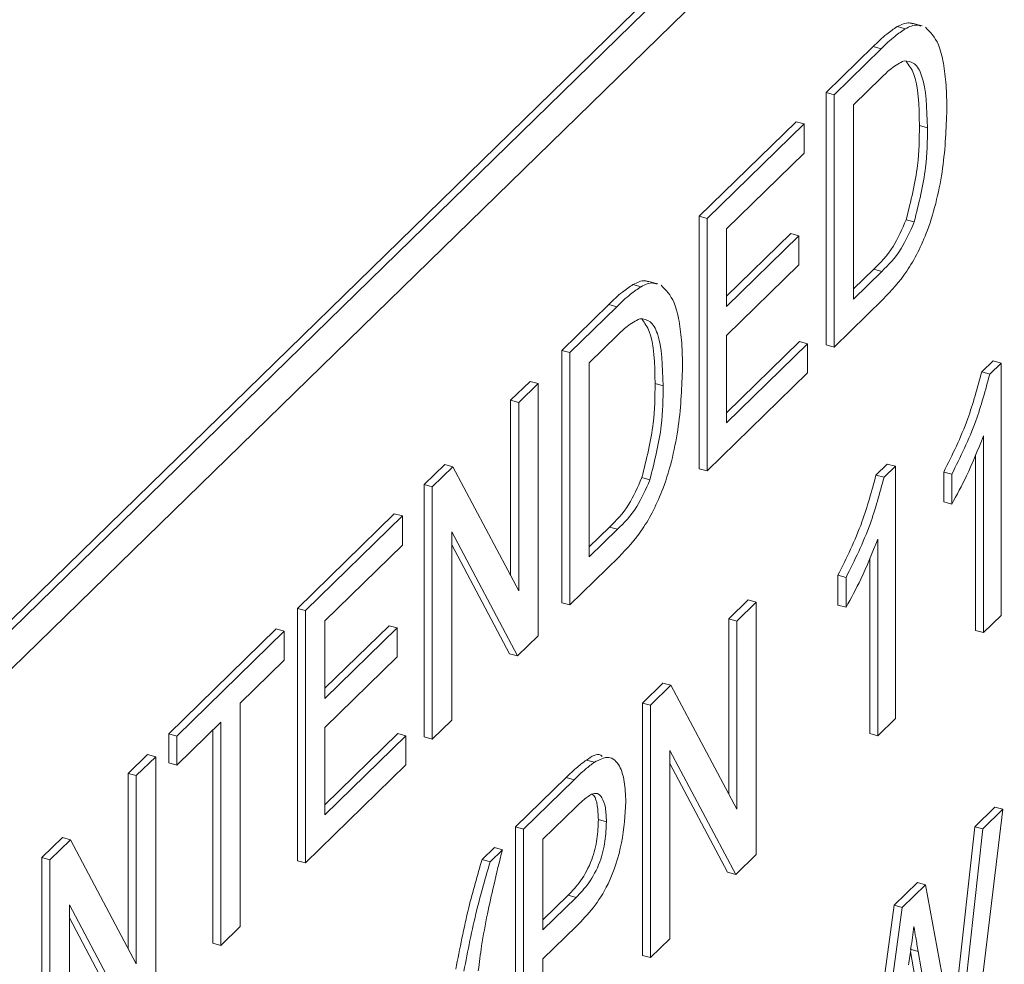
# Paper-space layout 'Sheet1' of a CAD drawing. Header units: millimetres. Extents: x 0 to 864, y 0 to 559.
# Tile 57 of 79: x 647.76 to 651.88, y 467.72 to 471.67. Entities that reach past the tile are written whole.
import ezdxf

# ---------------------------------------------------------------- set-up
doc = ezdxf.new("R2010")
doc.units = ezdxf.units.MM

psp = doc.layouts.new('Sheet1')

# ---------------------------------------------------------------- linework, layer by layer
at = {"color": 7, "linetype": 'Continuous', "lineweight": 15}
for p, q in [((658.9892, 480.1575), (640.3191, 461.9349)), ((659.0229, 480.1484), (640.3528, 461.9257)), ((640.3528, 461.7624), (659.0229, 479.9851)), ((651.5353, 471.6491), (651.4932, 471.6605)), ((651.4655, 471.6368), (651.4318, 471.6459)), ((651.1336, 471.3701), (651.3302, 471.562)), ((651.1673, 471.361), (651.3639, 471.5529)), ((651.3639, 471.5529), (651.3302, 471.562)), ((651.3649, 471.432), (651.2484, 471.3183)), ((651.1336, 470.3141), (651.1336, 471.3701)), ((651.1673, 471.361), (651.1336, 471.3701)), ((651.1673, 470.305), (651.1673, 471.361)), ((651.2484, 471.3183), (651.2484, 470.506)), ((650.6029, 470.8521), (651.0083, 471.2478)), ((650.6366, 470.843), (651.042, 471.2387)), ((651.042, 471.2387), (651.0083, 471.2478)), ((651.042, 471.2387), (651.042, 471.1168)), ((651.558, 471.2223), (651.5243, 471.2315)), ((651.042, 471.1168), (650.7177, 470.8003)), ((650.6029, 469.7961), (650.6029, 470.8521)), ((650.6366, 470.843), (650.6029, 470.8521)), ((650.6366, 469.787), (650.6366, 470.843)), ((651.5027, 470.8288), (651.469, 470.838)), ((650.7177, 470.8003), (650.7177, 470.4753)), ((650.7177, 470.5174), (650.9862, 470.7795)), ((650.7177, 470.4753), (651.0199, 470.7703)), ((651.0199, 470.7703), (650.9862, 470.7795)), ((651.0199, 470.7703), (651.0199, 470.6485)), ((651.0199, 470.6485), (650.7177, 470.3535)), ((651.2484, 470.548), (651.3332, 470.6308)), ((651.2484, 470.506), (651.3669, 470.6216)), ((651.3669, 470.6216), (651.3332, 470.6308)), ((650.4297, 470.5699), (650.3875, 470.5814)), ((650.3598, 470.5576), (650.3261, 470.5668)), ((651.3732, 470.506), (651.1673, 470.305)), ((650.028, 470.291), (650.2246, 470.4829)), ((650.0616, 470.2818), (650.2582, 470.4737)), ((650.2582, 470.4737), (650.2246, 470.4829)), ((650.2593, 470.3529), (650.1427, 470.2391)), ((650.7177, 470.3535), (650.7177, 469.988)), ((650.028, 469.235), (650.028, 470.291)), ((650.0616, 470.2818), (650.028, 470.291)), ((650.7177, 470.03), (651.023, 470.3281)), ((650.7177, 469.988), (651.0567, 470.3189)), ((651.0567, 470.3189), (651.023, 470.3281)), ((651.0567, 470.3189), (651.0567, 470.1971)), ((651.1673, 470.305), (651.1336, 470.3141)), ((650.0616, 469.2258), (650.0616, 470.2818)), ((650.1427, 470.2391), (650.1427, 469.4268)), ((651.7848, 470.2008), (651.8323, 470.2471)), ((651.8185, 470.1916), (651.866, 470.238)), ((651.866, 470.238), (651.8323, 470.2471)), ((651.866, 470.238), (651.866, 469.182)), ((651.0567, 470.1971), (650.6366, 469.787)), ((651.8185, 470.1916), (651.7848, 470.2008)), ((649.8142, 470.0823), (649.8953, 470.1615)), ((649.8479, 470.0732), (649.929, 470.1523)), ((649.929, 470.1523), (649.8953, 470.1615)), ((649.929, 470.1523), (649.929, 469.0963)), ((650.4523, 470.1432), (650.4186, 470.1523)), ((649.8142, 469.3487), (649.8142, 470.0823)), ((649.8479, 470.0732), (649.8142, 470.0823)), ((649.8479, 469.2852), (649.8479, 470.0732)), ((651.7923, 469.11), (651.7923, 469.9329)), ((651.7586, 469.1192), (651.7586, 469.8534)), ((649.453, 469.7298), (649.5387, 469.8134)), ((649.4867, 469.7207), (649.5724, 469.8043)), ((649.5724, 469.8043), (649.5387, 469.8134)), ((649.5724, 469.8043), (649.8479, 469.2852)), ((650.6366, 469.787), (650.6029, 469.7961)), ((651.3426, 469.7691), (651.39, 469.8155)), ((651.3763, 469.76), (651.4237, 469.8063)), ((651.4237, 469.8063), (651.39, 469.8155)), ((651.4237, 469.8063), (651.4237, 468.7503)), ((650.397, 469.7497), (650.3633, 469.7588)), ((651.3763, 469.76), (651.3426, 469.7691)), ((651.6259, 469.6569), (651.6259, 469.7817)), ((651.6596, 469.7725), (651.6259, 469.7817)), ((651.6596, 469.6477), (651.6596, 469.7725)), ((649.453, 468.6738), (649.453, 469.7298)), ((649.4867, 469.7207), (649.453, 469.7298)), ((649.4867, 468.6647), (649.4867, 469.7207)), ((651.6596, 469.6477), (651.6259, 469.6569)), ((648.9223, 469.2118), (649.3277, 469.6075)), ((648.956, 469.2027), (649.3614, 469.5983)), ((649.3614, 469.5983), (649.3277, 469.6075)), ((649.3614, 469.5983), (649.3614, 469.4765)), ((650.1427, 469.4689), (650.2275, 469.5516)), ((650.2612, 469.5425), (650.2275, 469.5516)), ((649.8433, 469.0127), (649.5678, 469.5318)), ((649.5678, 469.5318), (649.5678, 468.7438)), ((650.1427, 469.4268), (650.2612, 469.5425)), ((649.3614, 469.4765), (649.0371, 469.1599)), ((649.8096, 469.0219), (649.5678, 469.4774)), ((651.35, 468.6784), (651.35, 469.5012)), ((650.2676, 469.4268), (650.0616, 469.2258)), ((651.3163, 468.6875), (651.3163, 469.4217)), ((651.1836, 469.2252), (651.1836, 469.35)), ((651.2173, 469.3409), (651.1836, 469.35)), ((651.2173, 469.2161), (651.2173, 469.3409)), ((650.0616, 469.2258), (650.028, 469.235)), ((650.7266, 469.168), (650.8077, 469.2471)), ((650.7603, 469.1588), (650.8414, 469.2379)), ((650.8414, 469.2379), (650.8077, 469.2471)), ((650.8414, 469.2379), (650.8414, 468.182)), ((651.2173, 469.2161), (651.1836, 469.2252)), ((648.9223, 468.1558), (648.9223, 469.2118)), ((648.956, 469.2027), (648.9223, 469.2118)), ((648.956, 468.1467), (648.956, 469.2027)), ((651.866, 469.182), (651.7923, 469.11)), ((649.0371, 469.1599), (649.0371, 468.835)), ((649.0371, 468.8771), (649.3056, 469.1392)), ((649.3393, 469.13), (649.3056, 469.1392)), ((650.7266, 468.4343), (650.7266, 469.168)), ((650.7603, 469.1588), (650.7266, 469.168)), ((650.7603, 468.3708), (650.7603, 469.1588)), ((648.3842, 468.6866), (648.8338, 469.1255)), ((648.4179, 468.6775), (648.8675, 469.1163)), ((648.8675, 469.1163), (648.8338, 469.1255)), ((648.8675, 469.1163), (648.8675, 468.9945)), ((649.0371, 468.835), (649.3393, 469.13)), ((649.3393, 469.13), (649.3393, 469.0082)), ((649.929, 469.0963), (649.8433, 469.0127)), ((651.7923, 469.11), (651.7586, 469.1192)), ((649.8433, 469.0127), (649.8096, 469.0219)), ((648.8675, 468.9945), (648.6833, 468.8146)), ((649.3393, 469.0082), (649.0371, 468.7132)), ((650.3654, 468.8154), (650.4511, 468.8991)), ((650.3991, 468.8063), (650.4848, 468.8899)), ((650.4848, 468.8899), (650.4511, 468.8991)), ((650.4848, 468.8899), (650.7603, 468.3708)), ((648.6833, 468.8146), (648.6833, 467.8805)), ((650.3654, 467.7595), (650.3654, 468.8154)), ((650.3991, 468.8063), (650.3654, 468.8154)), ((650.3991, 467.7503), (650.3991, 468.8063)), ((648.6022, 468.7355), (648.4179, 468.5556)), ((648.6022, 467.8013), (648.6022, 468.7355)), ((649.5678, 468.7438), (649.4867, 468.6647)), ((651.4237, 468.7503), (651.35, 468.6784)), ((648.3842, 468.5648), (648.3842, 468.6866)), ((648.4179, 468.6775), (648.3842, 468.6866)), ((648.5685, 467.8105), (648.5685, 468.7026)), ((649.0371, 468.7132), (649.0371, 468.3477)), ((649.0371, 468.3897), (649.3424, 468.6878)), ((649.3761, 468.6786), (649.3424, 468.6878)), ((651.35, 468.6784), (651.3163, 468.6875)), ((648.4179, 468.5556), (648.4179, 468.6775)), ((649.0371, 468.3477), (649.3761, 468.6786)), ((649.3761, 468.6786), (649.3761, 468.5568)), ((649.4867, 468.6647), (649.453, 468.6738)), ((648.2147, 468.5212), (648.2958, 468.6003)), ((648.3295, 468.5911), (648.2958, 468.6003)), ((650.7557, 468.0983), (650.4802, 468.6174)), ((650.4802, 468.6174), (650.4802, 467.8294)), ((648.2484, 468.512), (648.3295, 468.5911)), ((648.3295, 468.5911), (648.3295, 467.5352)), ((648.4179, 468.5556), (648.3842, 468.5648)), ((650.1649, 468.5677), (650.1312, 468.5768)), ((650.722, 468.1075), (650.4802, 468.5631)), ((648.2147, 467.7875), (648.2147, 468.5212)), ((648.2484, 468.512), (648.2147, 468.5212)), ((649.3761, 468.5568), (648.956, 468.1467)), ((648.2484, 467.724), (648.2484, 468.512)), ((649.8347, 468.2974), (650.0459, 468.5036)), ((649.8684, 468.2883), (650.0796, 468.4944)), ((650.0796, 468.4944), (650.0459, 468.5036)), ((650.0868, 468.3796), (649.9495, 468.2456)), ((651.8733, 468.3708), (651.7285, 467.1734)), ((651.7559, 468.2982), (651.8396, 468.38)), ((651.7896, 468.2891), (651.8733, 468.3708)), ((651.8733, 468.3708), (651.8396, 468.38)), ((650.2149, 468.3186), (650.1812, 468.3278)), ((649.8347, 467.2415), (649.8347, 468.2974)), ((649.8684, 468.2883), (649.8347, 468.2974)), ((649.8684, 467.2323), (649.8684, 468.2883)), ((651.671, 467.5249), (651.7559, 468.2982)), ((651.7047, 467.5158), (651.7896, 468.2891)), ((651.7896, 468.2891), (651.7559, 468.2982)), ((647.8535, 468.1686), (647.9392, 468.2523)), ((647.8872, 468.1595), (647.9729, 468.2431)), ((647.9729, 468.2431), (647.9392, 468.2523)), ((647.9729, 468.2431), (648.2484, 467.724)), ((649.9495, 468.2456), (649.9495, 467.8665)), ((649.6947, 468.1607), (649.7463, 468.2111)), ((649.7284, 468.1516), (649.78, 468.202)), ((649.78, 468.202), (649.7463, 468.2111)), ((647.8535, 467.1126), (647.8535, 468.1686)), ((647.8872, 468.1595), (647.8535, 468.1686)), ((647.8872, 467.1035), (647.8872, 468.1595)), ((648.956, 468.1467), (648.9223, 468.1558)), ((649.7284, 468.1516), (649.6947, 468.1607)), ((650.8414, 468.182), (650.7557, 468.0983)), ((650.7557, 468.0983), (650.722, 468.1075)), ((651.4189, 467.9693), (651.5165, 468.0645)), ((651.5502, 468.0554), (651.5165, 468.0645)), ((651.4526, 467.9602), (651.5502, 468.0554)), ((651.5502, 468.0554), (651.6323, 467.6065)), ((649.9495, 467.9086), (650.0545, 468.011)), ((649.9495, 467.8665), (650.0882, 468.0019)), ((650.0882, 468.0019), (650.0545, 468.011)), ((648.2438, 467.4515), (647.9683, 467.9706)), ((647.9683, 467.9706), (647.9683, 467.1826)), ((651.3054, 467.1378), (651.4189, 467.9693)), ((651.3391, 467.1286), (651.4526, 467.9602)), ((651.4526, 467.9602), (651.4189, 467.9693)), ((648.2101, 467.4607), (647.9683, 467.9163)), ((648.6833, 467.8805), (648.6022, 467.8013)), ((650.0904, 467.8821), (649.9495, 467.7447)), ((650.4802, 467.8294), (650.3991, 467.7503)), ((648.6022, 467.8013), (648.5685, 467.8105)), ((651.5192, 467.7762), (651.4855, 467.7853)), ((651.6056, 467.0956), (651.487, 467.7766)), ((651.6393, 467.0864), (651.5192, 467.7762)), ((649.9495, 467.7447), (649.9495, 467.3114)), ((650.3991, 467.7503), (650.3654, 467.7595))]:
    psp.add_line(p, q, dxfattribs=at)
for points, knots in [([(642.0256, 451.5942), (642.239, 451.713), (643.0887, 452.186), (644.5543, 453.7264), (645.9078, 455.9719), (646.5441, 457.6615), (646.9743, 458.4913), (647.2605, 458.8883), (647.6288, 459.2354), (648.143, 459.5635), (649.2646, 460.0328), (650.9531, 460.6843), (652.6334, 461.7166), (653.9173, 462.7901), (654.9843, 464.0662), (655.7349, 465.3051), (656.2556, 466.3779), (656.6782, 467.3806), (657.0357, 468.1865), (657.3967, 468.7795), (657.8419, 469.2183), (658.5531, 469.6435), (660.0371, 470.1927), (662.0733, 471.1288), (663.7038, 472.3719), (665.1659, 473.8902), (666.423, 476.0871), (667.0502, 477.7694), (667.4788, 478.5318), (667.7142, 478.8441), (668.0692, 479.1917), (668.5457, 479.4973), (669.7051, 479.9912), (671.4287, 480.6472), (673.175, 481.7347), (674.7037, 483.0655), (676.1514, 485.0248), (676.9439, 486.9144), (677.4188, 488.0049), (677.7318, 488.5636), (678.0178, 488.9183), (678.3346, 489.1868), (678.7005, 489.4248), (679.3397, 489.7338), (680.7086, 490.252), (682.3035, 490.9815), (683.66, 491.949), (684.5564, 492.7064), (685.0633, 493.3612), (685.3272, 493.702)], [0, 0, 0, 0, 0.009746, 0.038793, 0.074621, 0.111573, 0.124883, 0.140294, 0.150119, 0.166909, 0.188676, 0.22606, 0.244549, 0.264849, 0.287816, 0.306028, 0.321437, 0.338455, 0.358185, 0.373869, 0.392986, 0.408181, 0.441295, 0.479371, 0.497546, 0.518012, 0.556514, 0.594232, 0.607837, 0.619386, 0.627331, 0.646863, 0.667064, 0.7047, 0.727002, 0.746028, 0.779087, 0.81725, 0.833444, 0.848166, 0.863018, 0.872806, 0.880797, 0.898872, 0.920185, 0.957278, 0.968689, 0.983703, 1, 1, 1, 1]), ([(651.4318, 471.6459), (651.449, 471.6544), (651.4724, 471.6659), (651.4917, 471.6589), (651.4968, 471.6571)], [0, 0, 0, 0, 0.736343, 1, 1, 1, 1]), ([(651.4655, 471.6368), (651.4827, 471.6452), (651.5061, 471.6567), (651.5254, 471.6498), (651.5305, 471.6479)], [0, 0, 0, 0, 0.736343, 1, 1, 1, 1]), ([(651.3302, 471.562), (651.3493, 471.5805), (651.3834, 471.6135), (651.417, 471.636), (651.4318, 471.6459)], [0, 0, 0, 0, 0.560174, 1, 1, 1, 1]), ([(651.3639, 471.5529), (651.383, 471.5714), (651.4171, 471.6044), (651.4507, 471.6269), (651.4655, 471.6368)], [0, 0, 0, 0, 0.560174, 1, 1, 1, 1]), ([(651.5491, 471.6429), (651.5693, 471.6228), (651.6027, 471.5897), (651.6257, 471.4941), (651.6374, 471.4026), (651.6385, 471.3336), (651.6391, 471.2991)], [0, 0, 0, 0, 0.338851, 0.559119, 0.779526, 1, 1, 1, 1]), ([(651.46, 471.503), (651.4425, 471.4938), (651.4112, 471.4773), (651.3791, 471.4459), (651.3649, 471.432)], [0, 0, 0, 0, 0.559255, 1, 1, 1, 1]), ([(651.558, 471.2223), (651.5554, 471.3036), (651.5518, 471.4169), (651.5059, 471.4981), (651.4752, 471.5014), (651.46, 471.503)], [0, 0, 0, 0, 0.55915, 0.78004, 1, 1, 1, 1]), ([(651.5243, 471.2315), (651.5225, 471.3152), (651.52, 471.432), (651.4807, 471.4844), (651.4695, 471.4992)], [0, 0, 0, 0, 0.716822, 1, 1, 1, 1]), ([(651.6391, 471.2991), (651.6362, 471.2192), (651.6304, 471.0598), (651.5718, 470.804), (651.4725, 470.6104), (651.4064, 470.5409), (651.3732, 470.506)], [0, 0, 0, 0, 0.28084, 0.559952, 0.779068, 1, 1, 1, 1]), ([(651.469, 470.838), (651.4882, 470.9153), (651.5227, 471.054), (651.5238, 471.177), (651.5243, 471.2315)], [0, 0, 0, 0, 0.557452, 1, 1, 1, 1]), ([(651.5027, 470.8288), (651.5219, 470.9062), (651.5564, 471.0448), (651.5575, 471.1679), (651.558, 471.2223)], [0, 0, 0, 0, 0.557452, 1, 1, 1, 1]), ([(651.3332, 470.6308), (651.3611, 470.6581), (651.4108, 470.7067), (651.4513, 470.798), (651.469, 470.838)], [0, 0, 0, 0, 0.561861, 1, 1, 1, 1]), ([(651.3669, 470.6216), (651.3948, 470.6489), (651.4445, 470.6975), (651.485, 470.7888), (651.5027, 470.8288)], [0, 0, 0, 0, 0.561861, 1, 1, 1, 1]), ([(650.3261, 470.5668), (650.3433, 470.5752), (650.3667, 470.5867), (650.386, 470.5798), (650.3911, 470.5779)], [0, 0, 0, 0, 0.736343, 1, 1, 1, 1]), ([(650.2246, 470.4829), (650.2436, 470.5014), (650.2777, 470.5344), (650.3114, 470.5569), (650.3261, 470.5668)], [0, 0, 0, 0, 0.560174, 1, 1, 1, 1]), ([(650.2582, 470.4737), (650.2773, 470.4922), (650.3114, 470.5252), (650.345, 470.5477), (650.3598, 470.5576)], [0, 0, 0, 0, 0.560174, 1, 1, 1, 1]), ([(650.3598, 470.5576), (650.377, 470.5661), (650.4004, 470.5776), (650.4197, 470.5706), (650.4248, 470.5688)], [0, 0, 0, 0, 0.736343, 1, 1, 1, 1]), ([(650.4434, 470.5637), (650.4637, 470.5436), (650.4971, 470.5105), (650.5201, 470.4149), (650.5317, 470.3234), (650.5328, 470.2545), (650.5334, 470.22)], [0, 0, 0, 0, 0.338851, 0.559119, 0.779526, 1, 1, 1, 1]), ([(650.3543, 470.4238), (650.3368, 470.4146), (650.3056, 470.3981), (650.2734, 470.3667), (650.2593, 470.3529)], [0, 0, 0, 0, 0.5592546, 1, 1, 1, 1]), ([(650.4523, 470.1432), (650.4497, 470.2244), (650.4461, 470.3377), (650.4002, 470.419), (650.3696, 470.4222), (650.3543, 470.4238)], [0, 0, 0, 0, 0.55915, 0.78004, 1, 1, 1, 1]), ([(650.4186, 470.1523), (650.4168, 470.236), (650.4143, 470.3528), (650.375, 470.4052), (650.3639, 470.42)], [0, 0, 0, 0, 0.716822, 1, 1, 1, 1]), ([(650.5334, 470.22), (650.5305, 470.14), (650.5247, 469.9806), (650.4662, 469.7249), (650.3669, 469.5313), (650.3008, 469.4617), (650.2676, 469.4268)], [0, 0, 0, 0, 0.28084, 0.559952, 0.779068, 1, 1, 1, 1]), ([(651.6259, 469.7817), (651.6618, 469.8539), (651.7258, 469.9828), (651.7668, 470.1342), (651.7848, 470.2008)], [0, 0, 0, 0, 0.560427, 1, 1, 1, 1]), ([(651.6596, 469.7725), (651.6955, 469.8448), (651.7595, 469.9737), (651.8005, 470.1251), (651.8185, 470.1916)], [0, 0, 0, 0, 0.560427, 1, 1, 1, 1]), ([(650.3633, 469.7588), (650.3826, 469.8362), (650.4171, 469.9748), (650.4181, 470.0979), (650.4186, 470.1523)], [0, 0, 0, 0, 0.557452, 1, 1, 1, 1]), ([(650.397, 469.7497), (650.4163, 469.827), (650.4508, 469.9657), (650.4518, 470.0887), (650.4523, 470.1432)], [0, 0, 0, 0, 0.557452, 1, 1, 1, 1]), ([(651.7923, 469.9329), (651.7695, 469.8758), (651.7288, 469.7738), (651.6807, 469.6863), (651.6596, 469.6477)], [0, 0, 0, 0, 0.5596859, 1, 1, 1, 1]), ([(650.2275, 469.5516), (650.2555, 469.5789), (650.3052, 469.6275), (650.3456, 469.7188), (650.3633, 469.7588)], [0, 0, 0, 0, 0.561861, 1, 1, 1, 1]), ([(651.1836, 469.35), (651.2195, 469.4223), (651.2835, 469.5512), (651.3245, 469.7026), (651.3426, 469.7691)], [0, 0, 0, 0, 0.560427, 1, 1, 1, 1]), ([(651.2173, 469.3409), (651.2532, 469.4131), (651.3172, 469.542), (651.3582, 469.6934), (651.3763, 469.76)], [0, 0, 0, 0, 0.560427, 1, 1, 1, 1]), ([(650.2612, 469.5425), (650.2892, 469.5698), (650.3388, 469.6184), (650.3793, 469.7097), (650.397, 469.7497)], [0, 0, 0, 0, 0.561861, 1, 1, 1, 1]), ([(651.35, 469.5012), (651.3272, 469.4442), (651.2865, 469.3422), (651.2385, 469.2546), (651.2173, 469.2161)], [0, 0, 0, 0, 0.559686, 1, 1, 1, 1]), ([(650.1312, 468.5768), (650.1533, 468.5922), (650.1782, 468.6095), (650.1949, 468.5941), (650.1969, 468.5923)], [0, 0, 0, 0, 0.8840215, 1, 1, 1, 1]), ([(650.0459, 468.5036), (650.0619, 468.5191), (650.0904, 468.5467), (650.1187, 468.5676), (650.1312, 468.5768)], [0, 0, 0, 0, 0.560101, 1, 1, 1, 1]), ([(650.0796, 468.4944), (650.0956, 468.5099), (650.1241, 468.5376), (650.1524, 468.5585), (650.1649, 468.5677)], [0, 0, 0, 0, 0.560101, 1, 1, 1, 1]), ([(650.1649, 468.5677), (650.1857, 468.5787), (650.2273, 468.6006), (650.2701, 468.5612), (650.2924, 468.4904), (650.2948, 468.4315), (650.2959, 468.402)], [0, 0, 0, 0, 0.280013, 0.55891, 0.779396, 1, 1, 1, 1]), ([(650.2149, 468.3186), (650.2141, 468.339), (650.2127, 468.3798), (650.1985, 468.4198), (650.1782, 468.4407), (650.1614, 468.4368), (650.153, 468.4349)], [0, 0, 0, 0, 0.280261, 0.560078, 0.78015, 1, 1, 1, 1]), ([(650.1812, 468.3278), (650.1803, 468.3479), (650.1787, 468.3881), (650.1682, 468.4245), (650.1575, 468.4331), (650.1551, 468.435)], [0, 0, 0, 0, 0.435508, 0.870326, 1, 1, 1, 1]), ([(650.153, 468.4349), (650.1407, 468.4263), (650.1188, 468.4109), (650.0966, 468.3892), (650.0868, 468.3796)], [0, 0, 0, 0, 0.559585, 1, 1, 1, 1]), ([(650.2959, 468.402), (650.2929, 468.3462), (650.2868, 468.2349), (650.2134, 468.0109), (650.1371, 467.931), (650.0904, 467.8821)], [0, 0, 0, 0, 0.280751, 0.559708, 1, 1, 1, 1]), ([(650.0545, 468.011), (650.0721, 468.0293), (650.1071, 468.0658), (650.1544, 468.1501), (650.1783, 468.2486), (650.1802, 468.3014), (650.1812, 468.3278)], [0, 0, 0, 0, 0.281401, 0.559753, 0.779356, 1, 1, 1, 1]), ([(650.0882, 468.0019), (650.1058, 468.0202), (650.1408, 468.0566), (650.1881, 468.1409), (650.212, 468.2395), (650.2139, 468.2922), (650.2149, 468.3186)], [0, 0, 0, 0, 0.281401, 0.559753, 0.779356, 1, 1, 1, 1]), ([(649.78, 468.202), (649.7675, 468.1518), (649.7452, 468.0623), (649.7255, 467.9727), (649.7168, 467.9333)], [0, 0, 0, 0, 0.560046, 1, 1, 1, 1]), ([(649.585, 467.7024), (649.6016, 467.7883), (649.6312, 467.9418), (649.6753, 468.0938), (649.6947, 468.1607)], [0, 0, 0, 0, 0.55977, 1, 1, 1, 1]), ([(649.6187, 467.6932), (649.6353, 467.7791), (649.6649, 467.9326), (649.709, 468.0847), (649.7284, 468.1516)], [0, 0, 0, 0, 0.55977, 1, 1, 1, 1]), ([(649.7168, 467.9333), (649.7084, 467.8884), (649.6932, 467.8082), (649.6833, 467.73), (649.679, 467.6955)], [0, 0, 0, 0, 0.5599492, 1, 1, 1, 1]), ([(651.5011, 467.8799), (651.497, 467.8501), (651.4898, 467.7969), (651.4825, 467.7438), (651.4793, 467.7203)], [0, 0, 0, 0, 0.559999, 1, 1, 1, 1]), ([(651.5192, 467.7762), (651.5158, 467.7955), (651.5097, 467.83), (651.5037, 467.8647), (651.5011, 467.8799)], [0, 0, 0, 0, 0.560007, 1, 1, 1, 1])]:
    psp.add_open_spline(points, degree=3, knots=knots, dxfattribs=at)

doc.saveas('drawing.dxf')
